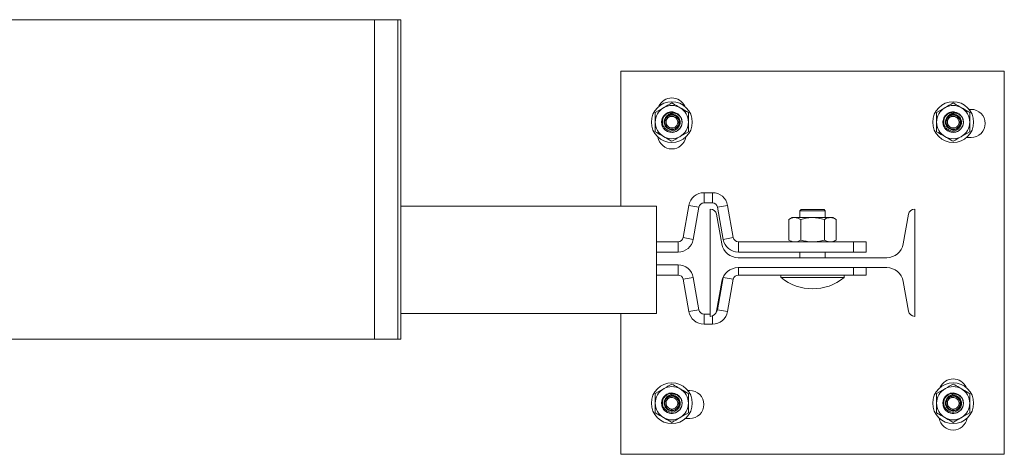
# Model space of a CAD drawing. Header units: millimetres. Extents: x 365 to 1993, y -46 to 1838.
# Tile 24 of 50: x 1608 to 1993, y 802 to 973. Entities that reach past the tile are written whole.
import ezdxf

# ---------------------------------------------------------------- set-up
doc = ezdxf.new("R2010")
doc.units = ezdxf.units.MM

msp = doc.modelspace()

# ---------------------------------------------------------------- linework, layer by layer
at = {"color": 7, "linetype": 'Continuous', "lineweight": 15}
for p, q in [((1467.27, 972.58), (1746.82, 972.58)), ((1746.82, 972.58), (1746.82, 847.58)), ((1755.92, 972.58), (1746.82, 972.58)), ((1755.92, 847.58), (1755.92, 972.58)), ((1757.05, 972.58), (1755.92, 972.58)), ((1757.05, 972.58), (1757.05, 847.58)), ((1843.04, 952.48), (1993.04, 952.48)), ((1843.04, 899.58), (1843.04, 952.48)), ((1993.04, 952.48), (1993.04, 802.48)), ((1856.54, 936.23), (1859.79, 938.11)), ((1869.54, 936.23), (1869.54, 932.48)), ((1966.54, 936.23), (1969.79, 938.11)), ((1979.29, 937.48), (1980.04, 937.48)), ((1979.54, 936.23), (1979.54, 932.48)), ((1856.54, 928.72), (1856.54, 932.48)), ((1860.37, 933.22), (1860.47, 934.03)), ((1860.92, 934.49), (1861.02, 934.4)), ((1861.37, 934.97), (1862.18, 935.11)), ((1966.54, 928.72), (1966.54, 932.48)), ((1970.37, 933.22), (1970.47, 934.03)), ((1970.92, 934.49), (1971.02, 934.4)), ((1971.37, 934.97), (1972.18, 935.11)), ((1869.54, 928.72), (1866.29, 926.85)), ((1979.54, 928.72), (1976.29, 926.85)), ((1980.04, 926.48), (1978.33, 926.48)), ((1875.62, 904.87), (1875.62, 900.87)), ((1878.94, 904.87), (1875.62, 904.87)), ((1878.94, 900.87), (1878.94, 904.87)), ((1857.05, 899.58), (1757.05, 899.58)), ((1857.05, 899.58), (1857.05, 857.58)), ((1869.71, 899.91), (1867.49, 887.28)), ((1873.65, 899.21), (1869.71, 899.91)), ((1873.65, 899.21), (1871.43, 886.59)), ((1878.94, 900.87), (1875.62, 900.87)), ((1878.04, 856.48), (1878.04, 898.48)), ((1880.91, 899.21), (1884.85, 899.91)), ((1880.91, 899.21), (1883.14, 886.59)), ((1884.85, 899.91), (1887.08, 887.28)), ((1913.55, 898.33), (1913.05, 897.83)), ((1913.05, 897.83), (1913.05, 895.13)), ((1923.05, 897.83), (1913.05, 897.83)), ((1913.55, 898.33), (1922.55, 898.33)), ((1923.05, 897.83), (1922.55, 898.33)), ((1923.05, 895.13), (1923.05, 897.83)), ((1958.04, 898.48), (1958.04, 856.48)), ((1880.5, 896.41), (1882.55, 884.8)), ((1910.05, 895.13), (1908.81, 894.41)), ((1908.81, 886.34), (1908.81, 894.41)), ((1911.12, 895.13), (1910.05, 895.13)), ((1918.05, 895.13), (1911.12, 895.13)), ((1913.43, 886.34), (1913.43, 894.41)), ((1924.98, 895.13), (1918.05, 895.13)), ((1922.67, 886.34), (1922.67, 894.41)), ((1924.98, 895.13), (1926.05, 895.13)), ((1927.29, 894.41), (1926.05, 895.13)), ((1927.29, 886.34), (1927.29, 894.41)), ((1953.53, 884.8), (1955.58, 896.41)), ((1857.05, 885.63), (1865.52, 885.63)), ((1865.52, 885.63), (1865.52, 881.63)), ((1867.49, 887.28), (1871.43, 886.59)), ((1887.08, 887.28), (1883.14, 886.59)), ((1889.05, 881.63), (1889.05, 885.63)), ((1889.05, 885.63), (1934.05, 885.63)), ((1908.81, 886.34), (1910.05, 885.63)), ((1926.05, 885.63), (1927.29, 886.34)), ((1934.05, 881.63), (1934.05, 885.63)), ((1934.05, 885.63), (1939.05, 885.63)), ((1939.05, 885.63), (1939.05, 881.63)), ((1857.05, 881.63), (1865.52, 881.63)), ((1888.95, 879.43), (1947.13, 879.43)), ((1889.05, 881.63), (1934.05, 881.63)), ((1913.05, 881.63), (1913.05, 879.43)), ((1923.05, 879.43), (1923.05, 881.63)), ((1939.05, 881.63), (1934.05, 881.63)), ((1865.52, 876.63), (1857.05, 876.63)), ((1865.52, 872.63), (1865.52, 876.63)), ((1947.13, 875.53), (1888.95, 875.53)), ((1934.05, 872.63), (1934.05, 875.53)), ((1939.05, 875.53), (1939.05, 872.63)), ((1865.52, 872.63), (1857.05, 872.63)), ((1867.49, 870.97), (1871.43, 871.67)), ((1867.49, 870.97), (1869.71, 858.35)), ((1871.43, 871.67), (1873.65, 859.04)), ((1882.55, 870.16), (1880.5, 858.54)), ((1883.14, 871.67), (1880.91, 859.04)), ((1883.24, 872.13), (1883.14, 871.67)), ((1887.08, 870.97), (1883.14, 871.67)), ((1887.08, 870.97), (1884.85, 858.35)), ((1934.05, 872.63), (1889.05, 872.63)), ((1905.72, 872.63), (1905.72, 871.63)), ((1930.37, 871.63), (1905.72, 871.63)), ((1930.37, 871.63), (1930.37, 872.63)), ((1939.05, 872.63), (1934.05, 872.63)), ((1955.58, 858.54), (1953.53, 870.16)), ((1873.65, 859.04), (1869.71, 858.35)), ((1880.91, 859.04), (1884.85, 858.35)), ((1857.05, 857.58), (1757.05, 857.58)), ((1843.04, 802.48), (1843.04, 857.58)), ((1875.62, 853.39), (1875.62, 857.39)), ((1875.62, 857.39), (1878.04, 857.39)), ((1875.62, 853.39), (1878.94, 853.39)), ((1467.27, 847.58), (1746.82, 847.58)), ((1755.92, 847.58), (1746.82, 847.58)), ((1757.05, 847.58), (1755.92, 847.58)), ((1856.54, 826.23), (1859.79, 828.11)), ((1966.54, 826.23), (1969.79, 828.11)), ((1860.37, 823.22), (1860.47, 824.03)), ((1860.92, 824.49), (1861.02, 824.4)), ((1861.37, 824.97), (1862.18, 825.11)), ((1869.29, 827.48), (1870.04, 827.48)), ((1869.54, 826.23), (1869.54, 822.48)), ((1970.37, 823.22), (1970.47, 824.03)), ((1970.92, 824.49), (1971.02, 824.4)), ((1971.37, 824.97), (1972.18, 825.11)), ((1979.54, 826.23), (1979.54, 822.48)), ((1856.54, 818.72), (1856.54, 822.48)), ((1966.54, 818.72), (1966.54, 822.48)), ((1869.54, 818.72), (1866.29, 816.85)), ((1870.04, 816.48), (1868.33, 816.48)), ((1979.54, 818.72), (1976.29, 816.85)), ((1993.04, 802.48), (1843.04, 802.48))]:
    msp.add_line(p, q, dxfattribs=at)
at = {"color": 8, "linetype": 'Continuous', "lineweight": 15}
for p, q in [((1889.05, 875.53), (1889.05, 872.63)), ((1878.94, 856.65), (1878.94, 853.39))]:
    msp.add_line(p, q, dxfattribs=at)
at = {"color": 7, "linetype": 'Continuous', "lineweight": 15}
for centre in [(1863.04, 932.48), (1973.04, 932.48), (1863.04, 822.48), (1973.04, 822.48)]:
    msp.add_circle(centre, 8, dxfattribs=at)
for centre, radius, start, end in [((1863.04, 936.48), 5.5, 23.7915, 156.2085), ((1863.04, 932.48), 6.5, 120, 180), ((1863.04, 932.48), 4, 83.2728, 26.8055), ((1863.04, 932.48), 6.5, 60, 120), ((1863.04, 932.48), 6.5, 0, 60), ((1973.04, 932.48), 6.5, 120, 180), ((1973.04, 932.48), 4, 60, 26.8055), ((1973.04, 932.48), 6.5, 60, 120), ((1973.04, 932.48), 6.5, 0, 60), ((1980.04, 931.98), 5.5, 270, 90), ((1863.04, 932.48), 6.5, 180, 240), ((1863.04, 932.48), 3, 148.8309, 123.8514), ((1863.04, 932.48), 6.5, 300, 0), ((1863.04, 932.48), 4, 26.8055, 29.6369), ((1973.04, 932.48), 6.5, 180, 240), ((1973.04, 932.48), 3, 148.8309, 123.8514), ((1973.04, 932.48), 6.5, 300, 0), ((1973.04, 932.48), 4, 26.8055, 29.6369), ((1863.04, 927.48), 5.5, 189.1541, 350.8459), ((1863.04, 932.48), 6.5, 240, 300), ((1973.04, 932.48), 6.5, 240, 300), ((1875.62, 898.87), 6, 90, 170), ((1878.94, 898.87), 6, 10, 90), ((1875.62, 898.87), 2, 90, 170), ((1878.04, 895.98), 2.5, 10, 90), ((1878.94, 898.87), 2, 10, 90), ((1958.04, 895.98), 2.5, 90, 170), ((1865.52, 887.63), 2, 270, 350), ((1865.52, 887.63), 6, 270, 350), ((1889.05, 887.63), 6, 190, 270), ((1889.05, 887.63), 2, 190, 270), ((1888.95, 885.93), 6.5, 190, 270), ((1947.13, 885.93), 6.5, 270, 350), ((1865.52, 870.63), 6, 10, 90), ((1888.95, 869.03), 6.5, 90, 170), ((1947.13, 869.03), 6.5, 10, 90), ((1865.52, 870.63), 2, 10, 90), ((1889.05, 870.63), 2, 90, 170), ((1918.05, 886.78), 19.53, 230.8721, 309.1279), ((1875.62, 859.39), 2, 190, 270), ((1878.94, 859.39), 2, 313.1751, 350), ((1875.62, 859.39), 6, 190, 270), ((1878.04, 858.98), 2.5, 270, 350), ((1878.94, 859.39), 6, 270, 350), ((1958.04, 858.98), 2.5, 190, 270), ((1973.04, 826.48), 5.5, 23.7915, 156.2085), ((1863.04, 822.48), 6.5, 120, 180), ((1863.04, 822.48), 6.5, 60, 120), ((1863.04, 822.48), 6.5, 0, 60), ((1973.04, 822.48), 6.5, 120, 180), ((1973.04, 822.48), 6.5, 60, 120), ((1973.04, 822.48), 6.5, 0, 60), ((1863.04, 822.48), 4, 83.2728, 26.8055), ((1863.04, 822.48), 3, 148.8309, 123.8514), ((1863.04, 822.48), 4, 26.8055, 29.6369), ((1870.04, 821.98), 5.5, 270, 90), ((1973.04, 822.48), 4, 83.2728, 26.8055), ((1973.04, 822.48), 3, 148.8309, 123.8514), ((1973.04, 822.48), 4, 26.8055, 29.6369), ((1863.04, 822.48), 6.5, 180, 240), ((1863.04, 822.48), 6.5, 300, 0), ((1973.04, 822.48), 6.5, 180, 240), ((1973.04, 822.48), 6.5, 300, 0), ((1863.04, 822.48), 6.5, 240, 300), ((1973.04, 817.48), 5.5, 189.1541, 350.8459), ((1973.04, 822.48), 6.5, 240, 300)]:
    msp.add_arc(centre, radius, start, end, dxfattribs=at)
for points, knots in [([(1859.79, 938.11), (1859.87, 938.15), (1860.97, 938.78), (1862.04, 939.41), (1863.04, 939.98)], [0, 0, 0, 0, 0.070204, 1, 1, 1, 1]), ([(1866.29, 938.11), (1866, 938.28), (1864.9, 938.91), (1863.83, 939.53), (1863.04, 939.98)], [0, 0, 0, 0, 0.268623, 1, 1, 1, 1]), ([(1969.79, 938.11), (1969.87, 938.15), (1970.97, 938.78), (1972.04, 939.41), (1973.04, 939.98)], [0, 0, 0, 0, 0.070217, 1, 1, 1, 1]), ([(1976.29, 938.11), (1976, 938.28), (1974.9, 938.91), (1973.83, 939.53), (1973.04, 939.98)], [0, 0, 0, 0, 0.268637, 1, 1, 1, 1]), ([(1856.54, 932.48), (1856.54, 932.57), (1856.54, 933.83), (1856.54, 935.08), (1856.54, 936.23)], [0, 0, 0, 0, 0.070216, 1, 1, 1, 1]), ([(1866.61, 934.28), (1866.72, 934.04), (1867.05, 933.28), (1867.11, 931.82), (1866.47, 930.19), (1865.13, 928.89), (1863.23, 928.31), (1861.29, 928.72), (1859.84, 929.88), (1859.05, 931.45), (1858.98, 933.31), (1859.81, 935.13), (1861.47, 936.32), (1863.24, 936.66), (1864.15, 936.23), (1864.47, 936.08)], [0, 0, 0, 0, 0.036013, 0.112803, 0.190884, 0.267626, 0.359051, 0.449964, 0.526904, 0.604884, 0.681645, 0.773228, 0.863897, 0.952388, 1, 1, 1, 1]), ([(1861.37, 934.97), (1861.66, 935.14), (1862.25, 935.49), (1863.29, 935.61), (1864.32, 935.4), (1865.23, 934.85), (1865.92, 934.03), (1866.31, 933.01), (1866.35, 931.9), (1866.02, 930.83), (1865.35, 929.92), (1864.4, 929.27), (1863.28, 928.96), (1862.11, 929.03), (1861.01, 929.49), (1860.11, 930.3), (1859.52, 931.36), (1859.3, 932.57), (1859.5, 933.81), (1860.09, 934.92), (1861.04, 935.79), (1862.22, 936.3), (1863.52, 936.4), (1864.8, 936.07), (1865.85, 935.38), (1866.31, 934.74), (1866.52, 934.45)], [0, 0, 0, 0, 0.036762, 0.073523, 0.110531, 0.148496, 0.186435, 0.225438, 0.264594, 0.304342, 0.344708, 0.385221, 0.42679, 0.468336, 0.510842, 0.553606, 0.596861, 0.640834, 0.68486, 0.730034, 0.77519, 0.821205, 0.867578, 0.914353, 0.96193, 1, 1, 1, 1]), ([(1866.61, 934.28), (1866.33, 934.63), (1865.76, 935.33), (1864.55, 935.91), (1863.27, 936.06), (1862.08, 935.76), (1861.06, 935.07), (1860.67, 934.39), (1860.47, 934.03)], [0, 0, 0, 0, 0.176977, 0.357364, 0.52193, 0.686866, 0.838104, 1, 1, 1, 1]), ([(1869.54, 936.23), (1869.27, 936.39), (1868.21, 937), (1867.11, 937.63), (1866.29, 938.11)], [0, 0, 0, 0, 0.257546, 1, 1, 1, 1]), ([(1966.54, 932.48), (1966.54, 932.57), (1966.54, 933.83), (1966.54, 935.08), (1966.54, 936.23)], [0, 0, 0, 0, 0.070216, 1, 1, 1, 1]), ([(1976.61, 934.28), (1976.72, 934.04), (1977.05, 933.28), (1977.11, 931.82), (1976.47, 930.19), (1975.13, 928.89), (1973.23, 928.31), (1971.29, 928.72), (1969.84, 929.88), (1969.05, 931.45), (1968.98, 933.31), (1969.81, 935.13), (1971.47, 936.32), (1973.24, 936.66), (1974.15, 936.23), (1974.47, 936.08)], [0, 0, 0, 0, 0.036012, 0.112802, 0.190883, 0.267625, 0.35905, 0.449963, 0.526903, 0.604883, 0.681644, 0.773228, 0.863897, 0.952388, 1, 1, 1, 1]), ([(1971.37, 934.97), (1971.66, 935.14), (1972.25, 935.49), (1973.29, 935.61), (1974.32, 935.4), (1975.23, 934.85), (1975.92, 934.03), (1976.31, 933.01), (1976.35, 931.9), (1976.02, 930.83), (1975.35, 929.92), (1974.4, 929.27), (1973.28, 928.96), (1972.11, 929.03), (1971.01, 929.49), (1970.11, 930.3), (1969.52, 931.36), (1969.3, 932.57), (1969.5, 933.81), (1970.09, 934.92), (1971.04, 935.79), (1972.22, 936.3), (1973.52, 936.4), (1974.8, 936.07), (1975.85, 935.38), (1976.31, 934.74), (1976.52, 934.45)], [0, 0, 0, 0, 0.036764, 0.073525, 0.110533, 0.148496, 0.186435, 0.225438, 0.264594, 0.304343, 0.34471, 0.38522, 0.426789, 0.468337, 0.510841, 0.553605, 0.596861, 0.640833, 0.684859, 0.730033, 0.775191, 0.821206, 0.867578, 0.914353, 0.96193, 1, 1, 1, 1]), ([(1976.61, 934.28), (1976.33, 934.63), (1975.76, 935.33), (1974.55, 935.91), (1973.27, 936.06), (1972.08, 935.76), (1971.06, 935.07), (1970.67, 934.39), (1970.47, 934.03)], [0, 0, 0, 0, 0.176977, 0.357362, 0.521936, 0.686863, 0.838101, 1, 1, 1, 1]), ([(1979.54, 936.23), (1979.27, 936.39), (1978.21, 937), (1977.11, 937.63), (1976.29, 938.11)], [0, 0, 0, 0, 0.257546, 1, 1, 1, 1]), ([(1862.18, 935.11), (1862.18, 935.11), (1862.45, 935.11), (1863.01, 935.33), (1863.92, 935.13), (1864.77, 934.7), (1865.42, 933.99), (1865.8, 933.13), (1865.87, 932.19), (1865.63, 931.28), (1865.16, 930.58), (1864.51, 930.05), (1863.73, 929.71), (1862.77, 929.65), (1861.85, 929.92), (1861.06, 930.48), (1860.59, 931.14), (1860.32, 931.88), (1860.2, 932.55), (1860.37, 933.04), (1860.37, 933.22), (1860.37, 933.22)], [0, 0, 0, 0, 0.0000041, 0.0541755, 0.1192457, 0.1839908, 0.2479874, 0.3112038, 0.3740237, 0.4369811, 0.4999037, 0.5440271, 0.6072979, 0.6714029, 0.7362368, 0.8013041, 0.8660234, 0.8980465, 0.9628779, 0.9999959, 1, 1, 1, 1]), ([(1860.37, 933.22), (1860.37, 933.22), (1860.37, 933.26), (1860.44, 933.43), (1860.55, 933.74), (1860.71, 934.13), (1861.02, 934.28), (1861.02, 934.4), (1861.02, 934.4)], [0, 0, 0, 0, 0.000044, 0.080477, 0.398428, 0.741599, 0.999956, 1, 1, 1, 1]), ([(1860.37, 933.22), (1860.38, 933.22), (1860.4, 933.21), (1860.49, 933.19), (1860.62, 933.16), (1860.74, 933.13), (1860.82, 933.11), (1860.84, 933.1), (1860.85, 933.1)], [0, 0, 0, 0, 0.224172, 0.448345, 0.672532, 0.896679, 0.960777, 1, 1, 1, 1]), ([(1860.37, 933.22), (1860.37, 933.22), (1860.37, 933.22), (1860.37, 933.22), (1860.37, 933.22)], [0, 0, 0, 0, 0.689877, 1, 1, 1, 1]), ([(1860.37, 933.22), (1860.37, 933.22), (1860.37, 933.22), (1860.37, 933.22), (1860.37, 933.22)], [0, 0, 0, 0, 0.0363942, 1, 1, 1, 1]), ([(1860.92, 934.49), (1860.84, 934.42), (1860.72, 934.32), (1860.58, 934.16), (1860.51, 934.07), (1860.47, 934.03)], [0, 0, 0, 0, 0.497108, 0.748219, 1, 1, 1, 1]), ([(1860.85, 933.1), (1860.82, 932.95), (1860.74, 932.54), (1860.81, 931.99), (1861.04, 931.38), (1861.42, 930.84), (1862.07, 930.38), (1862.83, 930.16), (1863.61, 930.2), (1864.25, 930.48), (1864.78, 930.92), (1865.17, 931.49), (1865.37, 932.23), (1865.31, 933), (1864.99, 933.71), (1864.46, 934.29), (1863.76, 934.66), (1863.01, 934.79), (1862.54, 934.68), (1862.32, 934.64)], [0, 0, 0, 0, 0.037684, 0.102525, 0.13459, 0.199412, 0.264524, 0.329264, 0.393138, 0.456136, 0.500095, 0.562773, 0.625456, 0.688082, 0.751243, 0.815304, 0.880157, 0.945259, 1, 1, 1, 1]), ([(1861.38, 934.06), (1861.31, 933.98), (1861.17, 933.82), (1860.99, 933.53), (1860.9, 933.27), (1860.86, 933.13), (1860.85, 933.1)], [0, 0, 0, 0, 0.261183, 0.600223, 0.9143, 1, 1, 1, 1]), ([(1861.37, 934.97), (1861.29, 934.9), (1861.17, 934.79), (1861.02, 934.62), (1860.96, 934.54), (1860.92, 934.49)], [0, 0, 0, 0, 0.497011, 0.748113, 1, 1, 1, 1]), ([(1861.02, 934.4), (1861.02, 934.4), (1861.04, 934.41), (1861.12, 934.54), (1861.35, 934.7), (1861.71, 934.96), (1862.01, 935.03), (1862.18, 935.11), (1862.18, 935.11)], [0, 0, 0, 0, 0.000048, 0.046814, 0.32292, 0.600114, 0.999952, 1, 1, 1, 1]), ([(1861.38, 934.06), (1861.37, 934.06), (1861.36, 934.08), (1861.3, 934.13), (1861.21, 934.21), (1861.11, 934.31), (1861.04, 934.38), (1861.03, 934.39), (1861.02, 934.4)], [0, 0, 0, 0, 0.038762, 0.090393, 0.317844, 0.545214, 0.772606, 1, 1, 1, 1]), ([(1862.32, 934.64), (1862.18, 934.59), (1861.94, 934.5), (1861.64, 934.31), (1861.48, 934.16), (1861.39, 934.07), (1861.38, 934.06)], [0, 0, 0, 0, 0.401309, 0.674878, 0.948399, 1, 1, 1, 1]), ([(1862.18, 935.11), (1862.18, 935.11), (1862.18, 935.11), (1862.18, 935.11), (1862.18, 935.11)], [0, 0, 0, 0, 0.688356, 1, 1, 1, 1]), ([(1862.18, 935.11), (1862.18, 935.1), (1862.19, 935.09), (1862.22, 935), (1862.25, 934.87), (1862.29, 934.75), (1862.31, 934.67), (1862.32, 934.64), (1862.32, 934.64)], [0, 0, 0, 0, 0.224084, 0.448164, 0.672256, 0.896358, 0.961104, 1, 1, 1, 1]), ([(1862.18, 935.11), (1862.18, 935.11), (1862.18, 935.11), (1862.18, 935.11), (1862.18, 935.11)], [0, 0, 0, 0, 0.960387, 1, 1, 1, 1]), ([(1869.54, 932.48), (1869.54, 932.39), (1869.54, 931.12), (1869.54, 929.88), (1869.54, 928.72)], [0, 0, 0, 0, 0.070216, 1, 1, 1, 1]), ([(1972.18, 935.11), (1972.18, 935.11), (1972.45, 935.11), (1973.01, 935.33), (1973.92, 935.13), (1974.77, 934.7), (1975.42, 933.99), (1975.8, 933.13), (1975.87, 932.19), (1975.63, 931.28), (1975.16, 930.58), (1974.51, 930.05), (1973.73, 929.71), (1972.77, 929.65), (1971.85, 929.92), (1971.06, 930.48), (1970.6, 931.14), (1970.31, 931.89), (1970.31, 932.51), (1970.24, 933.09), (1970.37, 933.22), (1970.37, 933.22)], [0, 0, 0, 0, 0.000004, 0.054176, 0.119246, 0.183991, 0.247985, 0.311203, 0.374022, 0.436979, 0.499901, 0.544025, 0.607299, 0.6714, 0.736238, 0.801302, 0.866021, 0.898046, 0.962877, 0.999994, 1, 1, 1, 1]), ([(1970.37, 933.22), (1970.37, 933.22), (1970.37, 933.26), (1970.44, 933.43), (1970.54, 933.75), (1970.76, 934.1), (1970.93, 934.32), (1971.02, 934.4), (1971.02, 934.4)], [0, 0, 0, 0, 0.000044, 0.080478, 0.398432, 0.741607, 0.999938, 1, 1, 1, 1]), ([(1970.37, 933.22), (1970.38, 933.22), (1970.4, 933.21), (1970.49, 933.19), (1970.62, 933.16), (1970.74, 933.13), (1970.82, 933.11), (1970.84, 933.1), (1970.85, 933.1)], [0, 0, 0, 0, 0.224184, 0.44835, 0.672469, 0.896683, 0.960778, 1, 1, 1, 1]), ([(1970.37, 933.22), (1970.37, 933.22), (1970.37, 933.22), (1970.37, 933.22), (1970.37, 933.22)], [0, 0, 0, 0, 0.689816, 1, 1, 1, 1]), ([(1970.37, 933.22), (1970.37, 933.22), (1970.37, 933.22), (1970.37, 933.22), (1970.37, 933.22)], [0, 0, 0, 0, 0.036723, 1, 1, 1, 1]), ([(1970.92, 934.49), (1970.84, 934.42), (1970.72, 934.32), (1970.58, 934.16), (1970.51, 934.07), (1970.47, 934.03)], [0, 0, 0, 0, 0.497079, 0.748175, 1, 1, 1, 1]), ([(1970.85, 933.1), (1970.82, 932.95), (1970.74, 932.54), (1970.81, 931.99), (1971.04, 931.38), (1971.42, 930.84), (1972.07, 930.38), (1972.83, 930.16), (1973.61, 930.2), (1974.25, 930.48), (1974.78, 930.92), (1975.17, 931.49), (1975.37, 932.23), (1975.31, 933), (1974.99, 933.71), (1974.46, 934.29), (1973.76, 934.66), (1973.01, 934.79), (1972.54, 934.68), (1972.32, 934.64)], [0, 0, 0, 0, 0.037685, 0.102526, 0.134592, 0.199414, 0.264526, 0.329267, 0.393141, 0.456134, 0.500097, 0.562775, 0.625458, 0.688085, 0.751248, 0.815308, 0.880157, 0.945264, 1, 1, 1, 1]), ([(1971.38, 934.06), (1971.31, 933.98), (1971.17, 933.82), (1970.99, 933.53), (1970.9, 933.27), (1970.86, 933.13), (1970.85, 933.1)], [0, 0, 0, 0, 0.261216, 0.600225, 0.914301, 1, 1, 1, 1]), ([(1971.37, 934.97), (1971.29, 934.9), (1971.17, 934.79), (1971.02, 934.62), (1970.96, 934.54), (1970.92, 934.49)], [0, 0, 0, 0, 0.496978, 0.748096, 1, 1, 1, 1]), ([(1971.02, 934.4), (1971.02, 934.4), (1971.04, 934.41), (1971.12, 934.54), (1971.35, 934.7), (1971.71, 934.96), (1972.01, 935.03), (1972.18, 935.11), (1972.18, 935.11)], [0, 0, 0, 0, 0.0000483, 0.0468164, 0.3229328, 0.6001385, 0.9999517, 1, 1, 1, 1]), ([(1971.38, 934.06), (1971.37, 934.06), (1971.36, 934.08), (1971.3, 934.13), (1971.21, 934.21), (1971.11, 934.31), (1971.04, 934.38), (1971.03, 934.39), (1971.02, 934.4)], [0, 0, 0, 0, 0.03882, 0.09045, 0.317841, 0.545254, 0.772609, 1, 1, 1, 1]), ([(1972.32, 934.64), (1972.18, 934.59), (1971.94, 934.5), (1971.64, 934.31), (1971.48, 934.16), (1971.39, 934.07), (1971.38, 934.06)], [0, 0, 0, 0, 0.401308, 0.674876, 0.948436, 1, 1, 1, 1]), ([(1972.18, 935.11), (1972.18, 935.11), (1972.18, 935.11), (1972.18, 935.11), (1972.18, 935.11)], [0, 0, 0, 0, 0.689356, 1, 1, 1, 1]), ([(1972.18, 935.11), (1972.18, 935.1), (1972.19, 935.09), (1972.22, 935), (1972.25, 934.87), (1972.29, 934.75), (1972.31, 934.67), (1972.32, 934.64), (1972.32, 934.64)], [0, 0, 0, 0, 0.224084, 0.448164, 0.672256, 0.896358, 0.961104, 1, 1, 1, 1]), ([(1972.18, 935.11), (1972.18, 935.11), (1972.18, 935.11), (1972.18, 935.11), (1972.18, 935.11)], [0, 0, 0, 0, 0.960387, 1, 1, 1, 1]), ([(1979.54, 932.48), (1979.54, 932.39), (1979.54, 931.12), (1979.54, 929.88), (1979.54, 928.72)], [0, 0, 0, 0, 0.070216, 1, 1, 1, 1]), ([(1859.79, 926.85), (1859.5, 927.02), (1858.4, 927.65), (1857.33, 928.27), (1856.54, 928.72)], [0, 0, 0, 0, 0.268637, 1, 1, 1, 1]), ([(1969.79, 926.85), (1969.5, 927.02), (1968.4, 927.65), (1967.33, 928.27), (1966.54, 928.72)], [0, 0, 0, 0, 0.268623, 1, 1, 1, 1]), ([(1863.04, 924.97), (1862.77, 925.13), (1861.71, 925.74), (1860.61, 926.38), (1859.79, 926.85)], [0, 0, 0, 0, 0.257547, 1, 1, 1, 1]), ([(1866.29, 926.85), (1866.21, 926.8), (1865.12, 926.17), (1864.04, 925.55), (1863.04, 924.97)], [0, 0, 0, 0, 0.070207, 1, 1, 1, 1]), ([(1973.04, 924.97), (1972.77, 925.13), (1971.71, 925.74), (1970.61, 926.38), (1969.79, 926.85)], [0, 0, 0, 0, 0.257544, 1, 1, 1, 1]), ([(1976.29, 926.85), (1976.21, 926.8), (1975.12, 926.17), (1974.04, 925.55), (1973.04, 924.97)], [0, 0, 0, 0, 0.0702206, 1, 1, 1, 1]), ([(1911.12, 895.13), (1911.07, 895.13), (1910.65, 895.12), (1909.87, 894.96), (1909.17, 894.6), (1908.81, 894.41)], [0, 0, 0, 0, 0.070086, 0.530782, 1, 1, 1, 1]), ([(1913.43, 894.41), (1913.05, 894.61), (1912.3, 895.02), (1911.52, 895.09), (1911.12, 895.13)], [0, 0, 0, 0, 0.495459, 1, 1, 1, 1]), ([(1918.05, 895.13), (1917.94, 895.13), (1917.11, 895.12), (1915.55, 894.96), (1914.14, 894.6), (1913.43, 894.41)], [0, 0, 0, 0, 0.070084, 0.530783, 1, 1, 1, 1]), ([(1922.67, 894.41), (1921.92, 894.61), (1920.4, 895.02), (1918.84, 895.09), (1918.05, 895.13)], [0, 0, 0, 0, 0.495458, 1, 1, 1, 1]), ([(1922.67, 894.41), (1922.86, 894.52), (1923.61, 894.94), (1924.4, 895.05), (1924.98, 895.13)], [0, 0, 0, 0, 0.257553, 1, 1, 1, 1]), ([(1924.98, 895.13), (1925.19, 895.12), (1925.97, 895.08), (1926.73, 894.69), (1927.29, 894.41)], [0, 0, 0, 0, 0.268638, 1, 1, 1, 1]), ([(1911.12, 885.63), (1911.07, 885.63), (1910.65, 885.63), (1909.87, 885.79), (1909.17, 886.16), (1908.81, 886.34)], [0, 0, 0, 0, 0.070086, 0.530784, 1, 1, 1, 1]), ([(1913.43, 886.34), (1913.05, 886.14), (1912.3, 885.74), (1911.52, 885.67), (1911.12, 885.63)], [0, 0, 0, 0, 0.495458, 1, 1, 1, 1]), ([(1918.05, 885.63), (1917.94, 885.63), (1917.11, 885.63), (1915.55, 885.79), (1914.14, 886.16), (1913.43, 886.34)], [0, 0, 0, 0, 0.070084, 0.530785, 1, 1, 1, 1]), ([(1922.67, 886.34), (1921.92, 886.14), (1920.4, 885.74), (1918.84, 885.67), (1918.05, 885.63)], [0, 0, 0, 0, 0.495457, 1, 1, 1, 1]), ([(1922.67, 886.34), (1922.86, 886.23), (1923.61, 885.82), (1924.4, 885.71), (1924.98, 885.63)], [0, 0, 0, 0, 0.257554, 1, 1, 1, 1]), ([(1924.98, 885.63), (1925.19, 885.64), (1925.97, 885.68), (1926.73, 886.06), (1927.29, 886.34)], [0, 0, 0, 0, 0.268637, 1, 1, 1, 1]), ([(1859.79, 828.11), (1859.87, 828.15), (1860.97, 828.78), (1862.04, 829.41), (1863.04, 829.98)], [0, 0, 0, 0, 0.070204, 1, 1, 1, 1]), ([(1866.29, 828.11), (1866, 828.28), (1864.9, 828.91), (1863.83, 829.53), (1863.04, 829.98)], [0, 0, 0, 0, 0.2686222, 1, 1, 1, 1]), ([(1869.54, 826.23), (1869.27, 826.39), (1868.21, 827), (1867.11, 827.63), (1866.29, 828.11)], [0, 0, 0, 0, 0.2575502, 1, 1, 1, 1]), ([(1969.79, 828.11), (1969.87, 828.15), (1970.97, 828.78), (1972.04, 829.41), (1973.04, 829.98)], [0, 0, 0, 0, 0.070216, 1, 1, 1, 1]), ([(1976.29, 828.11), (1976, 828.28), (1974.9, 828.91), (1973.83, 829.53), (1973.04, 829.98)], [0, 0, 0, 0, 0.268636, 1, 1, 1, 1]), ([(1979.54, 826.23), (1979.27, 826.39), (1978.21, 827), (1977.11, 827.63), (1976.29, 828.11)], [0, 0, 0, 0, 0.2575502, 1, 1, 1, 1]), ([(1856.54, 822.48), (1856.54, 822.57), (1856.54, 823.83), (1856.54, 825.08), (1856.54, 826.23)], [0, 0, 0, 0, 0.070223, 1, 1, 1, 1]), ([(1866.61, 824.28), (1866.72, 824.04), (1867.05, 823.28), (1867.11, 821.82), (1866.47, 820.19), (1865.13, 818.89), (1863.23, 818.31), (1861.29, 818.72), (1859.84, 819.88), (1859.05, 821.45), (1858.98, 823.31), (1859.81, 825.13), (1861.47, 826.32), (1863.24, 826.66), (1864.15, 826.23), (1864.47, 826.08)], [0, 0, 0, 0, 0.036013, 0.112803, 0.190885, 0.267627, 0.359052, 0.449966, 0.526904, 0.604885, 0.681646, 0.773228, 0.863898, 0.952389, 1, 1, 1, 1]), ([(1861.37, 824.97), (1861.66, 825.14), (1862.25, 825.49), (1863.29, 825.61), (1864.32, 825.4), (1865.23, 824.85), (1865.92, 824.03), (1866.31, 823.01), (1866.35, 821.9), (1866.02, 820.83), (1865.35, 819.92), (1864.4, 819.27), (1863.28, 818.96), (1862.11, 819.03), (1861.01, 819.49), (1860.11, 820.3), (1859.52, 821.36), (1859.3, 822.57), (1859.5, 823.81), (1860.09, 824.92), (1861.04, 825.79), (1862.22, 826.3), (1863.52, 826.4), (1864.8, 826.07), (1865.85, 825.38), (1866.31, 824.74), (1866.52, 824.45)], [0, 0, 0, 0, 0.036762, 0.073523, 0.110532, 0.148496, 0.186435, 0.225438, 0.264594, 0.304341, 0.344708, 0.38522, 0.426789, 0.468335, 0.510841, 0.553605, 0.596861, 0.640833, 0.684858, 0.730034, 0.775188, 0.821204, 0.867576, 0.914351, 0.961929, 1, 1, 1, 1]), ([(1862.18, 825.11), (1862.18, 825.11), (1862.45, 825.11), (1863.01, 825.33), (1863.92, 825.13), (1864.77, 824.7), (1865.42, 823.99), (1865.8, 823.13), (1865.87, 822.19), (1865.63, 821.28), (1865.16, 820.58), (1864.51, 820.05), (1863.73, 819.71), (1862.77, 819.65), (1861.85, 819.92), (1861.06, 820.48), (1860.59, 821.14), (1860.32, 821.88), (1860.2, 822.55), (1860.37, 823.04), (1860.37, 823.22), (1860.37, 823.22)], [0, 0, 0, 0, 0.000004, 0.054176, 0.119246, 0.18399, 0.247988, 0.311203, 0.374025, 0.436982, 0.499905, 0.544027, 0.607298, 0.671403, 0.736237, 0.801304, 0.866023, 0.898045, 0.962878, 0.999996, 1, 1, 1, 1]), ([(1860.37, 823.22), (1860.37, 823.22), (1860.37, 823.26), (1860.44, 823.43), (1860.55, 823.74), (1860.71, 824.13), (1861.02, 824.28), (1861.02, 824.4), (1861.02, 824.4)], [0, 0, 0, 0, 0.000044, 0.080476, 0.39844, 0.741604, 0.999956, 1, 1, 1, 1]), ([(1866.61, 824.28), (1866.33, 824.63), (1865.76, 825.33), (1864.55, 825.91), (1863.27, 826.06), (1862.08, 825.76), (1861.06, 825.07), (1860.67, 824.39), (1860.47, 824.03)], [0, 0, 0, 0, 0.1769773, 0.3573637, 0.5219296, 0.6868647, 0.8381011, 1, 1, 1, 1]), ([(1860.92, 824.49), (1860.84, 824.42), (1860.72, 824.32), (1860.58, 824.16), (1860.51, 824.07), (1860.47, 824.03)], [0, 0, 0, 0, 0.497091, 0.748228, 1, 1, 1, 1]), ([(1860.85, 823.1), (1860.82, 822.95), (1860.74, 822.54), (1860.81, 821.99), (1861.04, 821.38), (1861.42, 820.84), (1862.07, 820.38), (1862.83, 820.16), (1863.61, 820.2), (1864.25, 820.48), (1864.78, 820.92), (1865.17, 821.49), (1865.37, 822.23), (1865.31, 823), (1864.99, 823.71), (1864.46, 824.29), (1863.76, 824.66), (1863.01, 824.79), (1862.54, 824.68), (1862.32, 824.64)], [0, 0, 0, 0, 0.037684, 0.102524, 0.134589, 0.199411, 0.264524, 0.329265, 0.393138, 0.456136, 0.500095, 0.562773, 0.625458, 0.688082, 0.75124, 0.815305, 0.880157, 0.945259, 1, 1, 1, 1]), ([(1861.38, 824.06), (1861.31, 823.98), (1861.17, 823.82), (1860.99, 823.53), (1860.9, 823.27), (1860.86, 823.13), (1860.85, 823.1)], [0, 0, 0, 0, 0.261183, 0.600247, 0.914326, 1, 1, 1, 1]), ([(1861.37, 824.97), (1861.29, 824.9), (1861.17, 824.79), (1861.02, 824.62), (1860.96, 824.54), (1860.92, 824.49)], [0, 0, 0, 0, 0.497028, 0.748104, 1, 1, 1, 1]), ([(1861.02, 824.4), (1861.02, 824.4), (1861.04, 824.4), (1861.11, 824.57), (1861.35, 824.69), (1861.71, 824.94), (1861.99, 825.11), (1862.18, 825.11), (1862.18, 825.11)], [0, 0, 0, 0, 0.000043, 0.046825, 0.322929, 0.600122, 0.999957, 1, 1, 1, 1]), ([(1861.38, 824.06), (1861.37, 824.06), (1861.36, 824.08), (1861.3, 824.13), (1861.21, 824.21), (1861.11, 824.31), (1861.04, 824.38), (1861.03, 824.39), (1861.02, 824.4)], [0, 0, 0, 0, 0.0387345, 0.0903656, 0.3178449, 0.5451944, 0.7726038, 1, 1, 1, 1]), ([(1862.32, 824.64), (1862.18, 824.59), (1861.94, 824.5), (1861.64, 824.31), (1861.48, 824.16), (1861.39, 824.07), (1861.38, 824.06)], [0, 0, 0, 0, 0.401309, 0.674878, 0.948399, 1, 1, 1, 1]), ([(1862.18, 825.11), (1862.18, 825.11), (1862.18, 825.11), (1862.18, 825.11), (1862.18, 825.11)], [0, 0, 0, 0, 0.688356, 1, 1, 1, 1]), ([(1862.18, 825.11), (1862.18, 825.1), (1862.19, 825.09), (1862.22, 825), (1862.25, 824.87), (1862.29, 824.75), (1862.31, 824.67), (1862.32, 824.64), (1862.32, 824.64)], [0, 0, 0, 0, 0.2240898, 0.4481556, 0.6722831, 0.8963552, 0.9611411, 1, 1, 1, 1]), ([(1862.18, 825.11), (1862.18, 825.11), (1862.18, 825.11), (1862.18, 825.11), (1862.18, 825.11)], [0, 0, 0, 0, 0.9645862, 1, 1, 1, 1]), ([(1966.54, 822.48), (1966.54, 822.57), (1966.54, 823.83), (1966.54, 825.08), (1966.54, 826.23)], [0, 0, 0, 0, 0.070223, 1, 1, 1, 1]), ([(1976.61, 824.28), (1976.72, 824.04), (1977.05, 823.28), (1977.11, 821.82), (1976.47, 820.19), (1975.13, 818.89), (1973.23, 818.31), (1971.29, 818.72), (1969.84, 819.88), (1969.05, 821.45), (1968.98, 823.31), (1969.81, 825.13), (1971.47, 826.32), (1973.24, 826.66), (1974.15, 826.23), (1974.47, 826.08)], [0, 0, 0, 0, 0.036012, 0.112802, 0.190884, 0.267626, 0.359051, 0.449965, 0.526903, 0.604884, 0.681645, 0.773228, 0.863898, 0.952389, 1, 1, 1, 1]), ([(1971.37, 824.97), (1971.66, 825.14), (1972.25, 825.49), (1973.29, 825.61), (1974.32, 825.4), (1975.23, 824.85), (1975.92, 824.03), (1976.31, 823.01), (1976.35, 821.9), (1976.02, 820.83), (1975.35, 819.92), (1974.4, 819.27), (1973.28, 818.96), (1972.11, 819.03), (1971.01, 819.49), (1970.11, 820.3), (1969.52, 821.36), (1969.3, 822.57), (1969.5, 823.81), (1970.09, 824.92), (1971.04, 825.79), (1972.22, 826.3), (1973.52, 826.4), (1974.8, 826.07), (1975.85, 825.38), (1976.31, 824.74), (1976.52, 824.45)], [0, 0, 0, 0, 0.0367642, 0.0735249, 0.1105336, 0.1484963, 0.186435, 0.2254387, 0.2645946, 0.3043424, 0.3447087, 0.3852195, 0.4267886, 0.4683364, 0.5108407, 0.5536038, 0.5968604, 0.6408324, 0.6848566, 0.7300324, 0.7751884, 0.8212042, 0.8675766, 0.9143512, 0.9619287, 1, 1, 1, 1]), ([(1972.18, 825.11), (1972.18, 825.11), (1972.45, 825.11), (1973.01, 825.33), (1973.92, 825.13), (1974.77, 824.7), (1975.42, 823.99), (1975.8, 823.13), (1975.87, 822.19), (1975.63, 821.28), (1975.16, 820.58), (1974.51, 820.05), (1973.73, 819.71), (1972.77, 819.65), (1971.85, 819.92), (1971.06, 820.48), (1970.6, 821.14), (1970.31, 821.89), (1970.31, 822.51), (1970.24, 823.09), (1970.37, 823.22), (1970.37, 823.22)], [0, 0, 0, 0, 0.000004, 0.054176, 0.119246, 0.18399, 0.247986, 0.311202, 0.374023, 0.43698, 0.499902, 0.544024, 0.6073, 0.6714, 0.736238, 0.801302, 0.866021, 0.898044, 0.962877, 0.999994, 1, 1, 1, 1]), ([(1970.37, 823.22), (1970.37, 823.22), (1970.37, 823.26), (1970.44, 823.43), (1970.54, 823.75), (1970.76, 824.1), (1970.93, 824.32), (1971.02, 824.4), (1971.02, 824.4)], [0, 0, 0, 0, 0.000044, 0.080476, 0.398444, 0.741612, 0.999938, 1, 1, 1, 1]), ([(1976.61, 824.28), (1976.33, 824.63), (1975.76, 825.33), (1974.55, 825.91), (1973.27, 826.06), (1972.08, 825.76), (1971.06, 825.07), (1970.67, 824.39), (1970.47, 824.03)], [0, 0, 0, 0, 0.176976, 0.357362, 0.521935, 0.686862, 0.838097, 1, 1, 1, 1]), ([(1970.92, 824.49), (1970.84, 824.42), (1970.72, 824.32), (1970.58, 824.16), (1970.51, 824.07), (1970.47, 824.03)], [0, 0, 0, 0, 0.4970618, 0.7481838, 1, 1, 1, 1]), ([(1970.85, 823.1), (1970.82, 822.95), (1970.74, 822.54), (1970.81, 821.99), (1971.04, 821.38), (1971.42, 820.84), (1972.07, 820.38), (1972.83, 820.16), (1973.61, 820.2), (1974.25, 820.48), (1974.78, 820.92), (1975.17, 821.49), (1975.37, 822.23), (1975.31, 823), (1974.99, 823.71), (1974.46, 824.29), (1973.76, 824.66), (1973.01, 824.79), (1972.54, 824.68), (1972.32, 824.64)], [0, 0, 0, 0, 0.037684, 0.102525, 0.134592, 0.199414, 0.264527, 0.329267, 0.393141, 0.456134, 0.500097, 0.562775, 0.62546, 0.688084, 0.751245, 0.815309, 0.880157, 0.945264, 1, 1, 1, 1]), ([(1971.38, 824.06), (1971.31, 823.98), (1971.17, 823.82), (1970.99, 823.53), (1970.9, 823.27), (1970.86, 823.13), (1970.85, 823.1)], [0, 0, 0, 0, 0.261216, 0.60025, 0.914327, 1, 1, 1, 1]), ([(1971.37, 824.97), (1971.29, 824.9), (1971.17, 824.79), (1971.02, 824.62), (1970.96, 824.54), (1970.92, 824.49)], [0, 0, 0, 0, 0.496995, 0.748088, 1, 1, 1, 1]), ([(1971.02, 824.4), (1971.02, 824.4), (1971.04, 824.4), (1971.11, 824.57), (1971.35, 824.69), (1971.71, 824.94), (1971.99, 825.11), (1972.18, 825.11), (1972.18, 825.11)], [0, 0, 0, 0, 0.000043, 0.046827, 0.322942, 0.600146, 0.999957, 1, 1, 1, 1]), ([(1971.38, 824.06), (1971.37, 824.06), (1971.36, 824.08), (1971.3, 824.13), (1971.21, 824.21), (1971.11, 824.31), (1971.04, 824.38), (1971.03, 824.39), (1971.02, 824.4)], [0, 0, 0, 0, 0.038792, 0.090423, 0.317842, 0.545235, 0.772608, 1, 1, 1, 1]), ([(1972.32, 824.64), (1972.18, 824.59), (1971.94, 824.5), (1971.64, 824.31), (1971.48, 824.16), (1971.39, 824.07), (1971.38, 824.06)], [0, 0, 0, 0, 0.401308, 0.674876, 0.948436, 1, 1, 1, 1]), ([(1972.18, 825.11), (1972.18, 825.11), (1972.18, 825.11), (1972.18, 825.11), (1972.18, 825.11)], [0, 0, 0, 0, 0.689356, 1, 1, 1, 1]), ([(1972.18, 825.11), (1972.18, 825.1), (1972.19, 825.09), (1972.22, 825), (1972.25, 824.87), (1972.29, 824.75), (1972.31, 824.67), (1972.32, 824.64), (1972.32, 824.64)], [0, 0, 0, 0, 0.2240898, 0.4481556, 0.6722831, 0.8963552, 0.9611411, 1, 1, 1, 1]), ([(1972.18, 825.11), (1972.18, 825.11), (1972.18, 825.11), (1972.18, 825.11), (1972.18, 825.11)], [0, 0, 0, 0, 0.9645862, 1, 1, 1, 1]), ([(1860.37, 823.22), (1860.38, 823.22), (1860.4, 823.21), (1860.49, 823.19), (1860.62, 823.16), (1860.74, 823.13), (1860.82, 823.11), (1860.84, 823.1), (1860.85, 823.1)], [0, 0, 0, 0, 0.224172, 0.448351, 0.67254, 0.896688, 0.960776, 1, 1, 1, 1]), ([(1860.37, 823.22), (1860.37, 823.22), (1860.37, 823.22), (1860.37, 823.22), (1860.37, 823.22)], [0, 0, 0, 0, 0.69152, 1, 1, 1, 1]), ([(1860.37, 823.22), (1860.37, 823.22), (1860.37, 823.22), (1860.37, 823.22), (1860.37, 823.22)], [0, 0, 0, 0, 0.03704, 1, 1, 1, 1]), ([(1869.54, 822.48), (1869.54, 822.39), (1869.54, 821.12), (1869.54, 819.88), (1869.54, 818.72)], [0, 0, 0, 0, 0.0702077, 1, 1, 1, 1]), ([(1970.37, 823.22), (1970.38, 823.22), (1970.4, 823.21), (1970.49, 823.19), (1970.62, 823.16), (1970.74, 823.13), (1970.82, 823.11), (1970.84, 823.1), (1970.85, 823.1)], [0, 0, 0, 0, 0.224183, 0.448356, 0.672476, 0.896691, 0.960778, 1, 1, 1, 1]), ([(1970.37, 823.22), (1970.37, 823.22), (1970.37, 823.22), (1970.37, 823.22), (1970.37, 823.22)], [0, 0, 0, 0, 0.6914594, 1, 1, 1, 1]), ([(1970.37, 823.22), (1970.37, 823.22), (1970.37, 823.22), (1970.37, 823.22), (1970.37, 823.22)], [0, 0, 0, 0, 0.037387, 1, 1, 1, 1]), ([(1979.54, 822.48), (1979.54, 822.39), (1979.54, 821.12), (1979.54, 819.88), (1979.54, 818.72)], [0, 0, 0, 0, 0.0702077, 1, 1, 1, 1]), ([(1859.79, 816.85), (1859.5, 817.02), (1858.4, 817.65), (1857.33, 818.27), (1856.54, 818.72)], [0, 0, 0, 0, 0.268638, 1, 1, 1, 1]), ([(1863.04, 814.97), (1862.77, 815.13), (1861.71, 815.74), (1860.61, 816.38), (1859.79, 816.85)], [0, 0, 0, 0, 0.257546, 1, 1, 1, 1]), ([(1866.29, 816.85), (1866.21, 816.8), (1865.12, 816.17), (1864.04, 815.55), (1863.04, 814.97)], [0, 0, 0, 0, 0.070211, 1, 1, 1, 1]), ([(1969.79, 816.85), (1969.5, 817.02), (1968.4, 817.65), (1967.33, 818.27), (1966.54, 818.72)], [0, 0, 0, 0, 0.268624, 1, 1, 1, 1]), ([(1973.04, 814.97), (1972.77, 815.13), (1971.71, 815.74), (1970.61, 816.38), (1969.79, 816.85)], [0, 0, 0, 0, 0.257543, 1, 1, 1, 1]), ([(1976.29, 816.85), (1976.21, 816.8), (1975.12, 816.17), (1974.04, 815.55), (1973.04, 814.97)], [0, 0, 0, 0, 0.070224, 1, 1, 1, 1])]:
    msp.add_open_spline(points, degree=3, knots=knots, dxfattribs=at)

doc.saveas('drawing.dxf')
